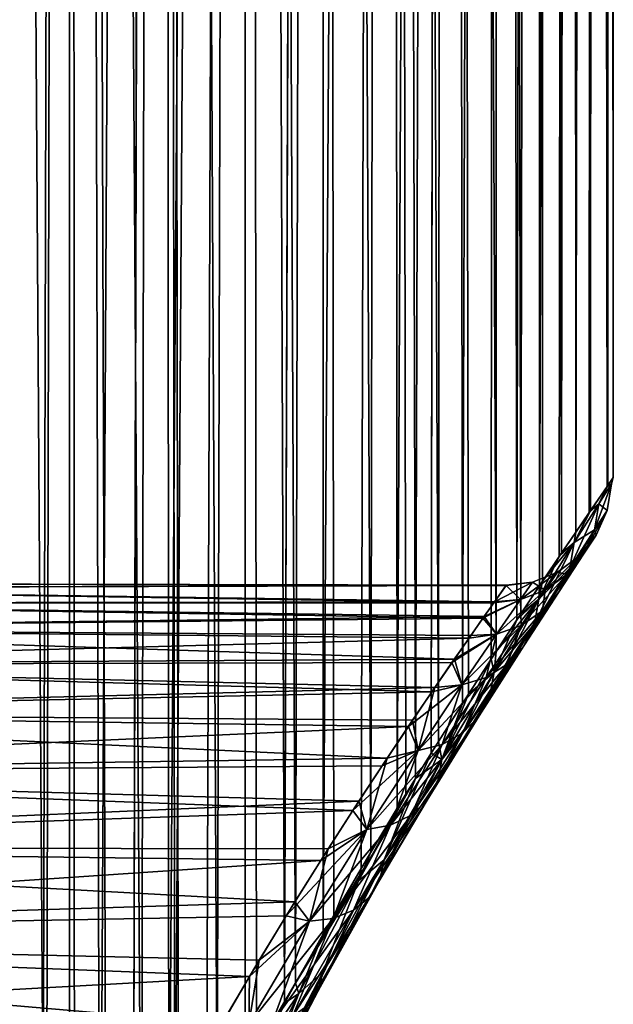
# Model space of a CAD drawing. Header units: millimetres. Extents: x -24 to 50, y -66 to 68.
# Tile 36 of 99: x 20.81 to 22.5, y -19.7 to -16.9. Entities that reach past the tile are written whole.
import ezdxf

# ---------------------------------------------------------------- set-up
doc = ezdxf.new("R2010")
doc.units = ezdxf.units.MM
doc.header["$LTSCALE"] = 65.185185
for name, color, linetype in [('50', 7, 'CONTINUOUS'), ('51', 7, 'CONTINUOUS'), ('61', 7, 'CONTINUOUS')]:
    doc.layers.add(name, color=color, linetype=linetype)

msp = doc.modelspace()

# ---------------------------------------------------------------- linework, layer by layer
at = {"layer": '50', "color": 253, "linetype": 'Continuous', "true_color": 0xaab4c3}
for points in [[(20.9586, 11, -4.5547), (20.7511, -21.703, -4.814), (20.678, -3, -4.9), (20.9586, 11, -4.5547)], [(20.7554, -21.6856, 4.8089), (20.8885, -21.2235, 4.6449), (20.678, 11, 4.9), (20.7554, -21.6856, 4.8089)], [(20.678, 11, 4.9), (20.8885, -21.2235, 4.6449), (20.9586, 11, 4.5547), (20.678, 11, 4.9)], [(20.8781, -21.2555, -4.6581), (20.7511, -21.703, -4.814), (20.9586, 11, -4.5547), (20.8781, -21.2555, -4.6581)], [(20.9556, -21.0282, -4.5586), (20.8781, -21.2555, -4.6581), (20.9586, 11, -4.5547), (20.9556, -21.0282, -4.5586)], [(20.8885, -21.2235, 4.6449), (20.97, -20.9884, 4.5397), (20.9586, 11, 4.5547), (20.8885, -21.2235, 4.6449)], [(21.0418, -20.7996, -4.4437), (20.9556, -21.0282, -4.5586), (20.9586, 11, -4.5547), (21.0418, -20.7996, -4.4437)], [(21.2132, 11, -4.2007), (21.0418, -20.7996, -4.4437), (20.9586, 11, -4.5547), (21.2132, 11, -4.2007)], [(21.0608, -20.752, 4.4178), (21.1598, -20.5165, 4.2787), (20.9586, 11, 4.5547), (21.0608, -20.752, 4.4178)], [(20.9586, 11, 4.5547), (21.1598, -20.5165, 4.2787), (21.2182, 11, 4.1933), (20.9586, 11, 4.5547)], [(20.97, -20.9884, 4.5397), (21.0608, -20.752, 4.4178), (20.9586, 11, 4.5547), (20.97, -20.9884, 4.5397)], [(21.1361, -20.571, -4.3126), (21.0418, -20.7996, -4.4437), (21.2132, 11, -4.2007), (21.1361, -20.571, -4.3126)], [(21.2374, -20.3438, -4.1647), (21.1361, -20.571, -4.3126), (21.2182, 11, -4.1933), (21.2374, -20.3438, -4.1647)], [(21.2182, 11, -4.1933), (21.1361, -20.571, -4.3126), (21.2132, 11, -4.2007), (21.2182, 11, -4.1933)], [(21.1598, -20.5165, 4.2787), (21.2551, -20.3057, 4.138), (21.2182, 11, 4.1933), (21.1598, -20.5165, 4.2787)], [(21.4559, 11, -3.8173), (21.2374, -20.3438, -4.1647), (21.2182, 11, -4.1933), (21.4559, 11, -3.8173)], [(21.2652, -20.2843, 4.1228), (21.375, -20.0583, 3.9509), (21.2182, 11, 4.1933), (21.2652, -20.2843, 4.1228)], [(21.2182, 11, 4.1933), (21.375, -20.0583, 3.9509), (21.4559, 11, 3.8173), (21.2182, 11, 4.1933)], [(21.2551, -20.3057, 4.138), (21.2652, -20.2843, 4.1228), (21.2182, 11, 4.1933), (21.2551, -20.3057, 4.138)], [(21.2551, -20.3059, -4.1381), (21.2374, -20.3438, -4.1647), (21.4559, 11, -3.8173), (21.2551, -20.3059, -4.1381)], [(21.3443, -20.1201, -4), (21.2551, -20.3059, -4.1381), (21.4559, 11, -3.8173), (21.3443, -20.1201, -4)], [(21.4547, -19.9022, -3.8193), (21.3443, -20.1201, -4), (21.4559, 11, -3.8173), (21.4547, -19.9022, -3.8193)], [(21.375, -20.0583, 3.9509), (21.4866, -19.8413, 3.7648), (21.4559, 11, 3.8173), (21.375, -20.0583, 3.9509)], [(21.5661, -19.6933, -3.6243), (21.4547, -19.9022, -3.8193), (21.4559, 11, -3.8173), (21.5661, -19.6933, -3.6243)], [(21.6672, 11, -3.4348), (21.5661, -19.6933, -3.6243), (21.4559, 11, -3.8173), (21.6672, 11, -3.4348)], [(21.4866, -19.8413, 3.7648), (21.5978, -19.6358, 3.5664), (21.4559, 11, 3.8173), (21.4866, -19.8413, 3.7648)], [(21.4559, 11, 3.8173), (21.5978, -19.6358, 3.5664), (21.6713, 11, 3.4269), (21.4559, 11, 3.8173)], [(21.6765, -19.4956, -3.4167), (21.5661, -19.6933, -3.6243), (21.6709, 11, -3.4277), (21.6765, -19.4956, -3.4167)], [(21.6709, 11, -3.4277), (21.5661, -19.6933, -3.6243), (21.6672, 11, -3.4348), (21.6709, 11, -3.4277)], [(21.5978, -19.6358, 3.5664), (21.7066, -19.4431, 3.3573), (21.6713, 11, 3.4269), (21.5978, -19.6358, 3.5664)], [(21.8624, 11, -3.0261), (21.6765, -19.4956, -3.4167), (21.6709, 11, -3.4277), (21.8624, 11, -3.0261)], [(21.7066, -19.4431, 3.3573), (21.8113, -19.2642, 3.1395), (21.6713, 11, 3.4269), (21.7066, -19.4431, 3.3573)], [(21.6713, 11, 3.4269), (21.8113, -19.2642, 3.1395), (21.8624, 11, 3.0261), (21.6713, 11, 3.4269)], [(21.7839, -19.3105, -3.1983), (21.6765, -19.4956, -3.4167), (21.8624, 11, -3.0261), (21.7839, -19.3105, -3.1983)], [(21.8864, -19.1394, -2.9711), (21.7839, -19.3105, -3.1983), (21.8624, 11, -3.0261), (21.8864, -19.1394, -2.9711)], [(21.8113, -19.2642, 3.1395), (21.9105, -19.0998, 2.9145), (21.8624, 11, 3.0261), (21.8113, -19.2642, 3.1395)], [(22.0273, 11, -2.6206), (21.8864, -19.1394, -2.9711), (21.8624, 11, -3.0261), (22.0273, 11, -2.6206)], [(21.9383, -19.0547, 2.8479), (22.0033, -18.9502, 2.6839), (21.8624, 11, 3.0261), (21.9383, -19.0547, 2.8479)], [(21.8624, 11, 3.0261), (22.0033, -18.9502, 2.6839), (22.0304, 11, 2.6122), (21.8624, 11, 3.0261)], [(21.9105, -19.0998, 2.9145), (21.9383, -19.0547, 2.8479), (21.8624, 11, 3.0261), (21.9105, -19.0998, 2.9145)], [(21.9384, -19.0545, -2.8476), (21.8864, -19.1394, -2.9711), (22.0273, 11, -2.6206), (21.9384, -19.0545, -2.8476)], [(21.9827, -18.9832, -2.7372), (21.9384, -19.0545, -2.8476), (22.0273, 11, -2.6206), (21.9827, -18.9832, -2.7372)], [(22.0717, -18.8421, -2.4983), (21.9827, -18.9832, -2.7372), (22.0298, 11, -2.6139), (22.0717, -18.8421, -2.4983)], [(22.0298, 11, -2.6139), (21.9827, -18.9832, -2.7372), (22.0273, 11, -2.6206), (22.0298, 11, -2.6139)], [(22.0033, -18.9502, 2.6839), (22.089, -18.8151, 2.4487), (22.0304, 11, 2.6122), (22.0033, -18.9502, 2.6839)], [(22.1724, 11, -2.1924), (22.0717, -18.8421, -2.4983), (22.0298, 11, -2.6139), (22.1724, 11, -2.1924)], [(22.089, -18.8151, 2.4487), (22.167, -18.6943, 2.2099), (22.0304, 11, 2.6122), (22.089, -18.8151, 2.4487)], [(22.0304, 11, 2.6122), (22.167, -18.6943, 2.2099), (22.1724, 11, 2.1924), (22.0304, 11, 2.6122)], [(22.1529, -18.716, -2.2553), (22.0717, -18.8421, -2.4983), (22.1724, 11, -2.1924), (22.1529, -18.716, -2.2553)], [(22.2258, -18.6046, -2.0093), (22.1529, -18.716, -2.2553), (22.1724, 11, -2.1924), (22.2258, -18.6046, -2.0093)], [(22.167, -18.6943, 2.2099), (22.2372, -18.5875, 1.968), (22.1724, 11, 2.1924), (22.167, -18.6943, 2.2099)], [(22.2883, 11, -1.7693), (22.2258, -18.6046, -2.0093), (22.1724, 11, -2.1924), (22.2883, 11, -1.7693)], [(22.1724, 11, 2.1924), (22.2372, -18.5875, 1.968), (22.2904, 11, 1.7607), (22.1724, 11, 2.1924)], [(22.2903, -18.5076, -1.7611), (22.2258, -18.6046, -2.0093), (22.2898, 11, -1.7633), (22.2903, -18.5076, -1.7611)], [(22.2898, 11, -1.7633), (22.2258, -18.6046, -2.0093), (22.2883, 11, -1.7693), (22.2898, 11, -1.7633)], [(22.2372, -18.5875, 1.968), (22.2992, -18.4944, 1.7241), (22.2904, 11, 1.7607), (22.2372, -18.5875, 1.968)], [(22.3815, 11, -1.3279), (22.2903, -18.5076, -1.7611), (22.2898, 11, -1.7633), (22.3815, 11, -1.3279)], [(22.3461, -18.4246, -1.5115), (22.2903, -18.5076, -1.7611), (22.3815, 11, -1.3279), (22.3461, -18.4246, -1.5115)], [(22.2992, -18.4944, 1.7241), (22.3528, -18.4147, 1.4786), (22.2904, 11, 1.7607), (22.2992, -18.4944, 1.7241)], [(22.2904, 11, 1.7607), (22.3528, -18.4147, 1.4786), (22.3815, 11, 1.3279), (22.2904, 11, 1.7607)], [(22.3932, -18.3552, -1.2613), (22.3461, -18.4246, -1.5115), (22.3815, 11, -1.3279), (22.3932, -18.3552, -1.2613)], [(22.3528, -18.4147, 1.4786), (22.435, -18.2941, 0.9852), (22.3815, 11, 1.3279), (22.3528, -18.4147, 1.4786)], [(22.4466, 11, -0.8932), (22.3932, -18.3552, -1.2613), (22.3815, 11, -1.3279), (22.4466, 11, -0.8932)], [(22.3815, 11, 1.3279), (22.435, -18.2941, 0.9852), (22.4477, 11, 0.8844), (22.3815, 11, 1.3279)], [(22.4316, -18.2991, -1.0109), (22.3932, -18.3552, -1.2613), (22.4466, 11, -0.8932), (22.4316, -18.2991, -1.0109)], [(22.4827, -18.225, -0.5098), (22.4316, -18.2991, -1.0109), (22.4473, 11, -0.8879), (22.4827, -18.225, -0.5098)], [(22.4473, 11, -0.8879), (22.4316, -18.2991, -1.0109), (22.4466, 11, -0.8932), (22.4473, 11, -0.8879)], [(22.435, -18.2941, 0.9852), (22.4841, -18.223, 0.4887), (22.4477, 11, 0.8844), (22.435, -18.2941, 0.9852)], [(22.4868, 11, -0.4447), (22.4827, -18.225, -0.5098), (22.4473, 11, -0.8879), (22.4868, 11, -0.4447)], [(22.4477, 11, 0.8844), (22.4841, -18.223, 0.4887), (22.4868, 11, 0.4447), (22.4477, 11, 0.8844)], [(22.5, -18.2, -0.0095), (22.4827, -18.225, -0.5098), (22.4868, 11, -0.4447), (22.5, -18.2, -0.0095)], [(22.4841, -18.223, 0.4887), (22.5, -18.2, -0.0095), (22.4868, 11, 0.4447), (22.4841, -18.223, 0.4887)], [(22.4868, 11, 0.4447), (22.5, -18.2, -0.0095), (22.5, 11, -0.0044), (22.4868, 11, 0.4447)], [(22.5, 11, -0.0044), (22.5, -18.2, -0.0095), (22.4868, 11, -0.4447), (22.5, 11, -0.0044)]]:
    msp.add_3dface(points, dxfattribs=at)
at = {"layer": '51', "color": 253, "linetype": 'Continuous', "true_color": 0xaab4c3}
for points in [[(19.4859, -18.5141, 0.3563), (22.1626, -18.5527, 0.6867), (19.4432, -18.5568, 0.7128), (19.4859, -18.5141, 0.3563)], [(19.4432, -18.5568, -0.7126), (22.1603, -18.556, -0.7076), (19.4859, -18.5141, -0.3562), (19.4432, -18.5568, -0.7126)], [(19.5, -18.5), (22.1961, -18.5056, 0.2236), (19.4859, -18.5141, 0.3563), (19.5, -18.5)], [(19.4859, -18.5141, -0.3562), (22.1954, -18.5065, -0.2412), (19.5, -18.5), (19.4859, -18.5141, -0.3562)], [(22.1961, -18.5056, 0.2236), (22.1626, -18.5527, 0.6867), (19.4859, -18.5141, 0.3563), (22.1961, -18.5056, 0.2236)], [(22.1603, -18.556, -0.7076), (22.1954, -18.5065, -0.2412), (19.4859, -18.5141, -0.3562), (22.1603, -18.556, -0.7076)], [(22.1954, -18.5065, -0.2412), (22.1961, -18.5056, 0.2236), (19.5, -18.5), (22.1954, -18.5065, -0.2412)], [(19.4432, -18.5568, 0.7128), (22.1332, -18.5945, 0.9174), (19.3711, -18.6289, 1.0692), (19.4432, -18.5568, 0.7128)], [(19.3712, -18.6288, -1.0691), (22.1297, -18.5995, -0.9409), (19.4432, -18.5568, -0.7126), (19.3712, -18.6288, -1.0691)], [(22.1626, -18.5527, 0.6867), (22.1332, -18.5945, 0.9174), (19.4432, -18.5568, 0.7128), (22.1626, -18.5527, 0.6867)], [(22.1297, -18.5995, -0.9409), (22.1603, -18.556, -0.7076), (19.4432, -18.5568, -0.7126), (22.1297, -18.5995, -0.9409)], [(22.1332, -18.5945, 0.9174), (22.0952, -18.6487, 1.1473), (19.3711, -18.6289, 1.0692), (22.1332, -18.5945, 0.9174)], [(22.0903, -18.6559, -1.174), (22.1297, -18.5995, -0.9409), (19.3712, -18.6288, -1.0691), (22.0903, -18.6559, -1.174)], [(19.268, -18.732, -1.4261), (22.0903, -18.6559, -1.174), (19.3712, -18.6288, -1.0691), (19.268, -18.732, -1.4261)], [(19.3711, -18.6289, 1.0692), (22.0487, -18.7157, 1.3765), (19.268, -18.732, 1.4262), (19.3711, -18.6289, 1.0692)], [(22.0952, -18.6487, 1.1473), (22.0487, -18.7157, 1.3765), (19.3711, -18.6289, 1.0692), (22.0952, -18.6487, 1.1473)], [(22.0419, -18.7256, -1.4069), (22.0903, -18.6559, -1.174), (19.268, -18.732, -1.4261), (22.0419, -18.7256, -1.4069)], [(19.268, -18.732, 1.4262), (21.9936, -18.7959, 1.6048), (19.1319, -18.8681, 1.7825), (19.268, -18.732, 1.4262)], [(19.1319, -18.868, -1.7824), (21.9845, -18.8091, -1.639), (19.268, -18.732, -1.4261), (19.1319, -18.868, -1.7824)], [(22.0487, -18.7157, 1.3765), (21.9936, -18.7959, 1.6048), (19.268, -18.732, 1.4262), (22.0487, -18.7157, 1.3765)], [(21.9845, -18.8091, -1.639), (22.0419, -18.7256, -1.4069), (19.268, -18.732, -1.4261), (21.9845, -18.8091, -1.639)], [(21.9936, -18.7959, 1.6048), (21.9299, -18.8896, 1.8315), (19.1319, -18.8681, 1.7825), (21.9936, -18.7959, 1.6048)], [(21.9183, -18.9068, -1.8697), (21.9845, -18.8091, -1.639), (19.1319, -18.868, -1.7824), (21.9183, -18.9068, -1.8697)], [(18.96, -19.04, -2.1373), (21.9183, -18.9068, -1.8697), (19.1319, -18.868, -1.7824), (18.96, -19.04, -2.1373)], [(19.1319, -18.8681, 1.7825), (21.8579, -18.9971, 2.0559), (18.96, -19.04, 2.1374), (19.1319, -18.8681, 1.7825)], [(21.9299, -18.8896, 1.8315), (21.8579, -18.9971, 2.0559), (19.1319, -18.8681, 1.7825), (21.9299, -18.8896, 1.8315)], [(21.8434, -19.019, -2.0979), (21.9183, -18.9068, -1.8697), (18.96, -19.04, -2.1373), (21.8434, -19.019, -2.0979)], [(21.8579, -18.9971, 2.0559), (21.7778, -19.1188, 2.2773), (18.96, -19.04, 2.1374), (21.8579, -18.9971, 2.0559)], [(18.96, -19.04, 2.1374), (21.7778, -19.1188, 2.2773), (18.7498, -19.2502, 2.4877), (18.96, -19.04, 2.1374)], [(18.7499, -19.2501, -2.4877), (21.7601, -19.146, -2.3231), (18.96, -19.04, -2.1373), (18.7499, -19.2501, -2.4877)], [(21.7601, -19.146, -2.3231), (21.8434, -19.019, -2.0979), (18.96, -19.04, -2.1373), (21.7601, -19.146, -2.3231)], [(21.7778, -19.1188, 2.2773), (21.6902, -19.2549, 2.4948), (18.7498, -19.2502, 2.4877), (21.7778, -19.1188, 2.2773)], [(21.6691, -19.2881, -2.544), (21.7601, -19.146, -2.3231), (18.7499, -19.2501, -2.4877), (21.6691, -19.2881, -2.544)], [(18.7498, -19.2502, 2.4877), (21.5954, -19.4056, 2.7075), (18.4982, -19.5018, 2.8306), (18.7498, -19.2502, 2.4877)], [(18.4983, -19.5017, -2.8306), (21.6691, -19.2881, -2.544), (18.7499, -19.2501, -2.4877), (18.4983, -19.5017, -2.8306)], [(21.6902, -19.2549, 2.4948), (21.5954, -19.4056, 2.7075), (18.7498, -19.2502, 2.4877), (21.6902, -19.2549, 2.4948)], [(21.5709, -19.4453, -2.7594), (21.6691, -19.2881, -2.544), (18.4983, -19.5017, -2.8306), (21.5709, -19.4453, -2.7594)], [(21.5954, -19.4056, 2.7075), (21.4944, -19.5711, 2.9142), (18.4982, -19.5018, 2.8306), (21.5954, -19.4056, 2.7075)], [(21.4668, -19.6172, -2.9677), (21.5709, -19.4453, -2.7594), (18.4983, -19.5017, -2.8306), (21.4668, -19.6172, -2.9677)], [(18.203, -19.797, -3.1608), (21.4668, -19.6172, -2.9677), (18.4983, -19.5017, -2.8306), (18.203, -19.797, -3.1608)], [(18.4982, -19.5018, 2.8306), (21.3882, -19.7511, 3.1136), (18.203, -19.797, 3.1608), (18.4982, -19.5018, 2.8306)], [(21.4944, -19.5711, 2.9142), (21.3882, -19.7511, 3.1136), (18.4982, -19.5018, 2.8306), (21.4944, -19.5711, 2.9142)], [(21.3585, -19.8028, -3.1667), (21.4668, -19.6172, -2.9677), (18.203, -19.797, -3.1608), (21.3585, -19.8028, -3.1667)]]:
    msp.add_3dface(points, dxfattribs=at)
at = {"layer": '61', "color": 253, "linetype": 'Continuous', "true_color": 0xaab4c3}
for points in [[(22.4827, -18.225, -0.5098), (22.5, -18.2, -0.0095), (22.4953, -18.2183, -0.2602), (22.4827, -18.225, -0.5098)], [(22.5, -18.2, -0.0095), (22.4841, -18.223, 0.4887), (22.4953, -18.2183, 0.2602), (22.5, -18.2, -0.0095)], [(22.4953, -18.2183, -0.2602), (22.5, -18.2, -0.0095), (22.4953, -18.2183, 0.2602), (22.4953, -18.2183, -0.2602)], [(22.4316, -18.2991, -1.0109), (22.4827, -18.225, -0.5098), (22.4593, -18.2744, -0.7758), (22.4316, -18.2991, -1.0109)], [(22.4841, -18.223, 0.4887), (22.435, -18.2941, 0.9852), (22.4593, -18.2744, 0.7758), (22.4841, -18.223, 0.4887)], [(22.4593, -18.2744, -0.7758), (22.4953, -18.2183, -0.2602), (22.4468, -18.3488, -0.7628), (22.4593, -18.2744, -0.7758)], [(22.4468, -18.3488, -0.7628), (22.4953, -18.2183, -0.2602), (22.4826, -18.2937, -0.2558), (22.4468, -18.3488, -0.7628)], [(22.4593, -18.2744, -0.7758), (22.4827, -18.225, -0.5098), (22.4953, -18.2183, -0.2602), (22.4593, -18.2744, -0.7758)], [(22.4953, -18.2183, 0.2602), (22.4841, -18.223, 0.4887), (22.4593, -18.2744, 0.7758), (22.4953, -18.2183, 0.2602)], [(22.4953, -18.2183, 0.2602), (22.4593, -18.2744, 0.7758), (22.4826, -18.2937, 0.2558), (22.4953, -18.2183, 0.2602)], [(22.4953, -18.2183, -0.2602), (22.4953, -18.2183, 0.2602), (22.4826, -18.2937, -0.2558), (22.4953, -18.2183, -0.2602)], [(22.4826, -18.2937, -0.2558), (22.4953, -18.2183, 0.2602), (22.4826, -18.2937, 0.2558), (22.4826, -18.2937, -0.2558)], [(22.3893, -18.3847, -1.2779), (22.4593, -18.2744, -0.7758), (22.3769, -18.4571, -1.2565), (22.3893, -18.3847, -1.2779)], [(22.3769, -18.4571, -1.2565), (22.4593, -18.2744, -0.7758), (22.4468, -18.3488, -0.7628), (22.3769, -18.4571, -1.2565)], [(22.3893, -18.3847, -1.2779), (22.4316, -18.2991, -1.0109), (22.4593, -18.2744, -0.7758), (22.3893, -18.3847, -1.2779)], [(22.4593, -18.2744, 0.7758), (22.435, -18.2941, 0.9852), (22.3893, -18.3847, 1.2779), (22.4593, -18.2744, 0.7758)], [(22.4593, -18.2744, 0.7758), (22.3893, -18.3847, 1.2779), (22.4468, -18.3488, 0.7628), (22.4593, -18.2744, 0.7758)], [(22.4826, -18.2937, 0.2558), (22.4593, -18.2744, 0.7758), (22.4468, -18.3488, 0.7628), (22.4826, -18.2937, 0.2558)], [(22.435, -18.2941, 0.9852), (22.3528, -18.4147, 1.4786), (22.3893, -18.3847, 1.2779), (22.435, -18.2941, 0.9852)], [(22.3932, -18.3552, -1.2613), (22.4316, -18.2991, -1.0109), (22.3893, -18.3847, -1.2779), (22.3932, -18.3552, -1.2613)], [(22.4468, -18.3488, -0.7628), (22.4826, -18.2937, -0.2558), (22.4156, -18.4173, -0.7487), (22.4468, -18.3488, -0.7628)], [(22.4156, -18.4173, -0.7487), (22.4826, -18.2937, -0.2558), (22.4513, -18.3634, -0.2511), (22.4156, -18.4173, -0.7487)], [(22.4826, -18.2937, 0.2558), (22.4468, -18.3488, 0.7628), (22.4513, -18.3634, 0.2511), (22.4826, -18.2937, 0.2558)], [(22.4826, -18.2937, -0.2558), (22.4826, -18.2937, 0.2558), (22.4513, -18.3634, -0.2511), (22.4826, -18.2937, -0.2558)], [(22.4513, -18.3634, -0.2511), (22.4826, -18.2937, 0.2558), (22.4513, -18.3634, 0.2511), (22.4513, -18.3634, -0.2511)], [(22.3769, -18.4571, -1.2565), (22.4468, -18.3488, -0.7628), (22.346, -18.5233, -1.2335), (22.3769, -18.4571, -1.2565)], [(22.346, -18.5233, -1.2335), (22.4468, -18.3488, -0.7628), (22.4156, -18.4173, -0.7487), (22.346, -18.5233, -1.2335)], [(22.3461, -18.4246, -1.5115), (22.3932, -18.3552, -1.2613), (22.3893, -18.3847, -1.2779), (22.3461, -18.4246, -1.5115)], [(22.4156, -18.4173, -0.7487), (22.4513, -18.3634, -0.2511), (22.3679, -18.4755, -0.7346), (22.4156, -18.4173, -0.7487)], [(22.3679, -18.4755, -0.7346), (22.4513, -18.3634, -0.2511), (22.4034, -18.4229, -0.2463), (22.3679, -18.4755, -0.7346)], [(22.4468, -18.3488, 0.7628), (22.3893, -18.3847, 1.2779), (22.3769, -18.4571, 1.2565), (22.4468, -18.3488, 0.7628)], [(22.4468, -18.3488, 0.7628), (22.3769, -18.4571, 1.2565), (22.4156, -18.4173, 0.7487), (22.4468, -18.3488, 0.7628)], [(22.4513, -18.3634, -0.2511), (22.4513, -18.3634, 0.2511), (22.4034, -18.4229, -0.2463), (22.4513, -18.3634, -0.2511)], [(22.4513, -18.3634, 0.2511), (22.4156, -18.4173, 0.7487), (22.4034, -18.4229, 0.2463), (22.4513, -18.3634, 0.2511)], [(22.4034, -18.4229, -0.2463), (22.4513, -18.3634, 0.2511), (22.4034, -18.4229, 0.2463), (22.4034, -18.4229, -0.2463)], [(22.4513, -18.3634, 0.2511), (22.4468, -18.3488, 0.7628), (22.4156, -18.4173, 0.7487), (22.4513, -18.3634, 0.2511)], [(22.2886, -18.5455, -1.7588), (22.3893, -18.3847, -1.2779), (22.2763, -18.6151, -1.7295), (22.2886, -18.5455, -1.7588)], [(22.2763, -18.6151, -1.7295), (22.3893, -18.3847, -1.2779), (22.3769, -18.4571, -1.2565), (22.2763, -18.6151, -1.7295)], [(22.2886, -18.5455, -1.7588), (22.3461, -18.4246, -1.5115), (22.3893, -18.3847, -1.2779), (22.2886, -18.5455, -1.7588)], [(22.3893, -18.3847, 1.2779), (22.2992, -18.4944, 1.7241), (22.2886, -18.5455, 1.7588), (22.3893, -18.3847, 1.2779)], [(22.3893, -18.3847, 1.2779), (22.2886, -18.5455, 1.7588), (22.3769, -18.4571, 1.2565), (22.3893, -18.3847, 1.2779)], [(22.3528, -18.4147, 1.4786), (22.2992, -18.4944, 1.7241), (22.3893, -18.3847, 1.2779), (22.3528, -18.4147, 1.4786)], [(22.2903, -18.5076, -1.7611), (22.3461, -18.4246, -1.5115), (22.2886, -18.5455, -1.7588), (22.2903, -18.5076, -1.7611)], [(22.346, -18.5233, -1.2335), (22.4156, -18.4173, -0.7487), (22.2987, -18.5789, -1.2105), (22.346, -18.5233, -1.2335)], [(22.2987, -18.5789, -1.2105), (22.4156, -18.4173, -0.7487), (22.3679, -18.4755, -0.7346), (22.2987, -18.5789, -1.2105)], [(22.3679, -18.4755, -0.7346), (22.4034, -18.4229, -0.2463), (22.3067, -18.5195, -0.7213), (22.3679, -18.4755, -0.7346)], [(22.3067, -18.5195, -0.7213), (22.4034, -18.4229, -0.2463), (22.3419, -18.4683, -0.2418), (22.3067, -18.5195, -0.7213)], [(22.4034, -18.4229, -0.2463), (22.4034, -18.4229, 0.2463), (22.3419, -18.4683, -0.2418), (22.4034, -18.4229, -0.2463)], [(22.4034, -18.4229, 0.2463), (22.3679, -18.4755, 0.7346), (22.3419, -18.4683, 0.2418), (22.4034, -18.4229, 0.2463)], [(22.3419, -18.4683, -0.2418), (22.4034, -18.4229, 0.2463), (22.3419, -18.4683, 0.2418), (22.3419, -18.4683, -0.2418)], [(22.4156, -18.4173, 0.7487), (22.3769, -18.4571, 1.2565), (22.346, -18.5233, 1.2335), (22.4156, -18.4173, 0.7487)], [(22.4156, -18.4173, 0.7487), (22.346, -18.5233, 1.2335), (22.3679, -18.4755, 0.7346), (22.4156, -18.4173, 0.7487)], [(22.4034, -18.4229, 0.2463), (22.4156, -18.4173, 0.7487), (22.3679, -18.4755, 0.7346), (22.4034, -18.4229, 0.2463)], [(22.2763, -18.6151, -1.7295), (22.3769, -18.4571, -1.2565), (22.2457, -18.678, -1.6982), (22.2763, -18.6151, -1.7295)], [(22.2457, -18.678, -1.6982), (22.3769, -18.4571, -1.2565), (22.346, -18.5233, -1.2335), (22.2457, -18.678, -1.6982)], [(22.3769, -18.4571, 1.2565), (22.2886, -18.5455, 1.7588), (22.2763, -18.6151, 1.7295), (22.3769, -18.4571, 1.2565)], [(22.3769, -18.4571, 1.2565), (22.2763, -18.6151, 1.7295), (22.346, -18.5233, 1.2335), (22.3769, -18.4571, 1.2565)], [(22.3067, -18.5195, -0.7213), (22.3419, -18.4683, -0.2418), (22.2361, -18.5466, -0.7096), (22.3067, -18.5195, -0.7213)], [(22.2361, -18.5466, -0.7096), (22.3419, -18.4683, -0.2418), (22.2709, -18.4967, -0.2378), (22.2361, -18.5466, -0.7096)], [(22.2987, -18.5789, -1.2105), (22.3679, -18.4755, -0.7346), (22.238, -18.6203, -1.189), (22.2987, -18.5789, -1.2105)], [(22.238, -18.6203, -1.189), (22.3679, -18.4755, -0.7346), (22.3067, -18.5195, -0.7213), (22.238, -18.6203, -1.189)], [(22.3419, -18.4683, -0.2418), (22.3419, -18.4683, 0.2418), (22.2709, -18.4967, -0.2378), (22.3419, -18.4683, -0.2418)], [(22.3419, -18.4683, 0.2418), (22.3067, -18.5195, 0.7213), (22.2709, -18.4967, 0.2378), (22.3419, -18.4683, 0.2418)], [(22.2709, -18.4967, -0.2378), (22.3419, -18.4683, 0.2418), (22.2709, -18.4967, 0.2378), (22.2709, -18.4967, -0.2378)], [(22.3679, -18.4755, 0.7346), (22.346, -18.5233, 1.2335), (22.2987, -18.5789, 1.2105), (22.3679, -18.4755, 0.7346)], [(22.3679, -18.4755, 0.7346), (22.2987, -18.5789, 1.2105), (22.3067, -18.5195, 0.7213), (22.3679, -18.4755, 0.7346)], [(22.3419, -18.4683, 0.2418), (22.3679, -18.4755, 0.7346), (22.3067, -18.5195, 0.7213), (22.3419, -18.4683, 0.2418)], [(22.1954, -18.5065, -0.2412), (22.1603, -18.556, -0.7076), (22.2361, -18.5466, -0.7096), (22.1954, -18.5065, -0.2412)], [(22.1626, -18.5527, 0.6867), (22.1961, -18.5056, 0.2236), (22.2709, -18.4967, 0.2378), (22.1626, -18.5527, 0.6867)], [(22.1626, -18.5527, 0.6867), (22.2709, -18.4967, 0.2378), (22.2361, -18.5466, 0.7096), (22.1626, -18.5527, 0.6867)], [(22.1961, -18.5056, 0.2236), (22.1954, -18.5065, -0.2412), (22.2709, -18.4967, -0.2378), (22.1961, -18.5056, 0.2236)], [(22.1954, -18.5065, -0.2412), (22.2361, -18.5466, -0.7096), (22.2709, -18.4967, -0.2378), (22.1954, -18.5065, -0.2412)], [(22.1961, -18.5056, 0.2236), (22.2709, -18.4967, -0.2378), (22.2709, -18.4967, 0.2378), (22.1961, -18.5056, 0.2236)], [(22.2258, -18.6046, -2.0093), (22.2903, -18.5076, -1.7611), (22.2886, -18.5455, -1.7588), (22.2258, -18.6046, -2.0093)], [(22.2709, -18.4967, 0.2378), (22.3067, -18.5195, 0.7213), (22.2361, -18.5466, 0.7096), (22.2709, -18.4967, 0.2378)], [(22.2992, -18.4944, 1.7241), (22.2372, -18.5875, 1.968), (22.2886, -18.5455, 1.7588), (22.2992, -18.4944, 1.7241)], [(22.238, -18.6203, -1.189), (22.3067, -18.5195, -0.7213), (22.168, -18.6449, -1.1703), (22.238, -18.6203, -1.189)], [(22.168, -18.6449, -1.1703), (22.3067, -18.5195, -0.7213), (22.2361, -18.5466, -0.7096), (22.168, -18.6449, -1.1703)], [(22.2457, -18.678, -1.6982), (22.346, -18.5233, -1.2335), (22.199, -18.73, -1.6672), (22.2457, -18.678, -1.6982)], [(22.199, -18.73, -1.6672), (22.346, -18.5233, -1.2335), (22.2987, -18.5789, -1.2105), (22.199, -18.73, -1.6672)], [(22.3067, -18.5195, 0.7213), (22.238, -18.6203, 1.189), (22.2361, -18.5466, 0.7096), (22.3067, -18.5195, 0.7213)], [(22.3067, -18.5195, 0.7213), (22.2987, -18.5789, 1.2105), (22.238, -18.6203, 1.189), (22.3067, -18.5195, 0.7213)], [(22.346, -18.5233, 1.2335), (22.2763, -18.6151, 1.7295), (22.2458, -18.678, 1.6982), (22.346, -18.5233, 1.2335)], [(22.346, -18.5233, 1.2335), (22.2458, -18.678, 1.6982), (22.2987, -18.5789, 1.2105), (22.346, -18.5233, 1.2335)], [(22.1603, -18.556, -0.7076), (22.1297, -18.5995, -0.9409), (22.2361, -18.5466, -0.7096), (22.1603, -18.556, -0.7076)], [(22.1297, -18.5995, -0.9409), (22.168, -18.6449, -1.1703), (22.2361, -18.5466, -0.7096), (22.1297, -18.5995, -0.9409)], [(22.1332, -18.5945, 0.9174), (22.1626, -18.5527, 0.6867), (22.2361, -18.5466, 0.7096), (22.1332, -18.5945, 0.9174)], [(22.1332, -18.5945, 0.9174), (22.2361, -18.5466, 0.7096), (22.168, -18.6449, 1.1703), (22.1332, -18.5945, 0.9174)], [(22.1616, -18.7524, -2.2128), (22.2886, -18.5455, -1.7588), (22.1494, -18.8185, -2.176), (22.1616, -18.7524, -2.2128)], [(22.1494, -18.8185, -2.176), (22.2886, -18.5455, -1.7588), (22.2763, -18.6151, -1.7295), (22.1494, -18.8185, -2.176)], [(22.1616, -18.7524, -2.2128), (22.2258, -18.6046, -2.0093), (22.2886, -18.5455, -1.7588), (22.1616, -18.7524, -2.2128)], [(22.2886, -18.5455, 1.7588), (22.167, -18.6943, 2.2099), (22.1616, -18.7524, 2.2128), (22.2886, -18.5455, 1.7588)], [(22.2886, -18.5455, 1.7588), (22.1616, -18.7524, 2.2128), (22.2763, -18.6151, 1.7295), (22.2886, -18.5455, 1.7588)], [(22.2372, -18.5875, 1.968), (22.167, -18.6943, 2.2099), (22.2886, -18.5455, 1.7588), (22.2372, -18.5875, 1.968)], [(22.2361, -18.5466, 0.7096), (22.238, -18.6203, 1.189), (22.168, -18.6449, 1.1703), (22.2361, -18.5466, 0.7096)], [(22.0952, -18.6487, 1.1473), (22.1332, -18.5945, 0.9174), (22.168, -18.6449, 1.1703), (22.0952, -18.6487, 1.1473)], [(22.199, -18.73, -1.6672), (22.2987, -18.5789, -1.2105), (22.139, -18.7678, -1.6383), (22.199, -18.73, -1.6672)], [(22.139, -18.7678, -1.6383), (22.2987, -18.5789, -1.2105), (22.238, -18.6203, -1.189), (22.139, -18.7678, -1.6383)], [(22.2987, -18.5789, 1.2105), (22.2458, -18.678, 1.6982), (22.199, -18.73, 1.6671), (22.2987, -18.5789, 1.2105)], [(22.2987, -18.5789, 1.2105), (22.199, -18.73, 1.6671), (22.238, -18.6203, 1.189), (22.2987, -18.5789, 1.2105)], [(22.139, -18.7678, -1.6383), (22.238, -18.6203, -1.189), (22.0697, -18.7889, -1.6134), (22.139, -18.7678, -1.6383)], [(22.0697, -18.7889, -1.6134), (22.238, -18.6203, -1.189), (22.168, -18.6449, -1.1703), (22.0697, -18.7889, -1.6134)], [(22.1297, -18.5995, -0.9409), (22.0903, -18.6559, -1.174), (22.168, -18.6449, -1.1703), (22.1297, -18.5995, -0.9409)], [(22.1494, -18.8185, -2.176), (22.2763, -18.6151, -1.7295), (22.1193, -18.8772, -2.1373), (22.1494, -18.8185, -2.176)], [(22.1193, -18.8772, -2.1373), (22.2763, -18.6151, -1.7295), (22.2457, -18.678, -1.6982), (22.1193, -18.8772, -2.1373)], [(22.238, -18.6203, 1.189), (22.199, -18.73, 1.6671), (22.139, -18.7678, 1.6382), (22.238, -18.6203, 1.189)], [(22.238, -18.6203, 1.189), (22.139, -18.7678, 1.6382), (22.168, -18.6449, 1.1703), (22.238, -18.6203, 1.189)], [(22.2763, -18.6151, 1.7295), (22.1616, -18.7524, 2.2128), (22.1494, -18.8185, 2.176), (22.2763, -18.6151, 1.7295)], [(22.2763, -18.6151, 1.7295), (22.1494, -18.8185, 2.176), (22.2458, -18.678, 1.6982), (22.2763, -18.6151, 1.7295)], [(22.1529, -18.716, -2.2553), (22.2258, -18.6046, -2.0093), (22.1616, -18.7524, -2.2128), (22.1529, -18.716, -2.2553)], [(22.0903, -18.6559, -1.174), (22.0419, -18.7256, -1.4069), (22.168, -18.6449, -1.1703), (22.0903, -18.6559, -1.174)], [(22.0419, -18.7256, -1.4069), (22.0697, -18.7889, -1.6134), (22.168, -18.6449, -1.1703), (22.0419, -18.7256, -1.4069)], [(22.0487, -18.7157, 1.3765), (22.0952, -18.6487, 1.1473), (22.168, -18.6449, 1.1703), (22.0487, -18.7157, 1.3765)], [(22.0487, -18.7157, 1.3765), (22.168, -18.6449, 1.1703), (22.0697, -18.7889, 1.6134), (22.0487, -18.7157, 1.3765)], [(22.168, -18.6449, 1.1703), (22.139, -18.7678, 1.6382), (22.0697, -18.7889, 1.6134), (22.168, -18.6449, 1.1703)], [(22.1193, -18.8772, -2.1373), (22.2457, -18.678, -1.6982), (22.0731, -18.9248, -2.099), (22.1193, -18.8772, -2.1373)], [(22.0731, -18.9248, -2.099), (22.2457, -18.678, -1.6982), (22.199, -18.73, -1.6672), (22.0731, -18.9248, -2.099)], [(22.2458, -18.678, 1.6982), (22.1494, -18.8185, 2.176), (22.1193, -18.8772, 2.1372), (22.2458, -18.678, 1.6982)], [(22.2458, -18.678, 1.6982), (22.1193, -18.8772, 2.1372), (22.199, -18.73, 1.6671), (22.2458, -18.678, 1.6982)], [(22.167, -18.6943, 2.2099), (22.089, -18.8151, 2.4487), (22.1616, -18.7524, 2.2128), (22.167, -18.6943, 2.2099)], [(22.0419, -18.7256, -1.4069), (21.9845, -18.8091, -1.639), (22.0697, -18.7889, -1.6134), (22.0419, -18.7256, -1.4069)], [(21.9936, -18.7959, 1.6048), (22.0487, -18.7157, 1.3765), (22.0697, -18.7889, 1.6134), (21.9936, -18.7959, 1.6048)], [(22.0717, -18.8421, -2.4983), (22.1529, -18.716, -2.2553), (22.0133, -19.0008, -2.6357), (22.0717, -18.8421, -2.4983)], [(22.0133, -19.0008, -2.6357), (22.1529, -18.716, -2.2553), (22.1616, -18.7524, -2.2128), (22.0133, -19.0008, -2.6357)], [(22.0731, -18.9248, -2.099), (22.199, -18.73, -1.6672), (22.0138, -18.9581, -2.0639), (22.0731, -18.9248, -2.099)], [(22.0138, -18.9581, -2.0639), (22.199, -18.73, -1.6672), (22.139, -18.7678, -1.6383), (22.0138, -18.9581, -2.0639)], [(22.199, -18.73, 1.6671), (22.1193, -18.8772, 2.1372), (22.0731, -18.9248, 2.099), (22.199, -18.73, 1.6671)], [(22.199, -18.73, 1.6671), (22.0731, -18.9248, 2.099), (22.139, -18.7678, 1.6382), (22.199, -18.73, 1.6671)], [(22.0133, -19.0008, -2.6357), (22.1616, -18.7524, -2.2128), (22.0013, -19.0626, -2.5921), (22.0133, -19.0008, -2.6357)], [(22.0013, -19.0626, -2.5921), (22.1616, -18.7524, -2.2128), (22.1494, -18.8185, -2.176), (22.0013, -19.0626, -2.5921)], [(22.1616, -18.7524, 2.2128), (22.089, -18.8151, 2.4487), (22.0134, -19.0008, 2.6356), (22.1616, -18.7524, 2.2128)], [(22.1616, -18.7524, 2.2128), (22.0134, -19.0008, 2.6356), (22.1494, -18.8185, 2.176), (22.1616, -18.7524, 2.2128)], [(21.9845, -18.8091, -1.639), (21.9183, -18.9068, -1.8697), (22.0697, -18.7889, -1.6134), (21.9845, -18.8091, -1.639)], [(21.9183, -18.9068, -1.8697), (21.9454, -18.9751, -2.034), (22.0697, -18.7889, -1.6134), (21.9183, -18.9068, -1.8697)], [(22.0138, -18.9581, -2.0639), (22.139, -18.7678, -1.6383), (21.9454, -18.9751, -2.034), (22.0138, -18.9581, -2.0639)], [(21.9454, -18.9751, -2.034), (22.139, -18.7678, -1.6383), (22.0697, -18.7889, -1.6134), (21.9454, -18.9751, -2.034)], [(21.9936, -18.7959, 1.6048), (22.0697, -18.7889, 1.6134), (21.9454, -18.9751, 2.034), (21.9936, -18.7959, 1.6048)], [(22.0697, -18.7889, 1.6134), (22.0138, -18.9581, 2.0639), (21.9454, -18.9751, 2.034), (22.0697, -18.7889, 1.6134)], [(22.139, -18.7678, 1.6382), (22.0731, -18.9248, 2.099), (22.0138, -18.9581, 2.0639), (22.139, -18.7678, 1.6382)], [(22.139, -18.7678, 1.6382), (22.0138, -18.9581, 2.0639), (22.0697, -18.7889, 1.6134), (22.139, -18.7678, 1.6382)], [(21.9299, -18.8896, 1.8315), (21.9936, -18.7959, 1.6048), (21.9454, -18.9751, 2.034), (21.9299, -18.8896, 1.8315)], [(22.0013, -19.0626, -2.5921), (22.1494, -18.8185, -2.176), (21.9715, -19.1165, -2.5466), (22.0013, -19.0626, -2.5921)], [(21.9715, -19.1165, -2.5466), (22.1494, -18.8185, -2.176), (22.1193, -18.8772, -2.1373), (21.9715, -19.1165, -2.5466)], [(22.1494, -18.8185, 2.176), (22.0134, -19.0008, 2.6356), (22.0013, -19.0626, 2.592), (22.1494, -18.8185, 2.176)], [(22.1494, -18.8185, 2.176), (22.0013, -19.0626, 2.592), (22.1193, -18.8772, 2.1372), (22.1494, -18.8185, 2.176)], [(22.089, -18.8151, 2.4487), (22.0033, -18.9502, 2.6839), (22.0134, -19.0008, 2.6356), (22.089, -18.8151, 2.4487)], [(21.9827, -18.9832, -2.7372), (22.0717, -18.8421, -2.4983), (22.0133, -19.0008, -2.6357), (21.9827, -18.9832, -2.7372)], [(21.9715, -19.1165, -2.5466), (22.1193, -18.8772, -2.1373), (21.9259, -19.1591, -2.5023), (21.9715, -19.1165, -2.5466)], [(21.9259, -19.1591, -2.5023), (22.1193, -18.8772, -2.1373), (22.0731, -18.9248, -2.099), (21.9259, -19.1591, -2.5023)], [(22.1193, -18.8772, 2.1372), (22.0013, -19.0626, 2.592), (21.9715, -19.1165, 2.5466), (22.1193, -18.8772, 2.1372)], [(22.1193, -18.8772, 2.1372), (21.9715, -19.1165, 2.5466), (22.0731, -18.9248, 2.099), (22.1193, -18.8772, 2.1372)], [(21.8579, -18.9971, 2.0559), (21.9299, -18.8896, 1.8315), (21.9454, -18.9751, 2.034), (21.8579, -18.9971, 2.0559)], [(21.9183, -18.9068, -1.8697), (21.8434, -19.019, -2.0979), (21.9454, -18.9751, -2.034), (21.9183, -18.9068, -1.8697)], [(21.9259, -19.1591, -2.5023), (22.0731, -18.9248, -2.099), (21.8673, -19.1875, -2.462), (21.9259, -19.1591, -2.5023)], [(21.8673, -19.1875, -2.462), (22.0731, -18.9248, -2.099), (22.0138, -18.9581, -2.0639), (21.8673, -19.1875, -2.462)], [(22.0731, -18.9248, 2.099), (21.9715, -19.1165, 2.5466), (21.9259, -19.1591, 2.5023), (22.0731, -18.9248, 2.099)], [(22.0731, -18.9248, 2.099), (21.9259, -19.1591, 2.5023), (22.0138, -18.9581, 2.0639), (22.0731, -18.9248, 2.099)], [(21.8673, -19.1875, -2.462), (22.0138, -18.9581, -2.0639), (21.7997, -19.2, -2.4284), (21.8673, -19.1875, -2.462)], [(21.7997, -19.2, -2.4284), (22.0138, -18.9581, -2.0639), (21.9454, -18.9751, -2.034), (21.7997, -19.2, -2.4284)], [(22.0138, -18.9581, 2.0639), (21.9259, -19.1591, 2.5023), (21.8673, -19.1875, 2.462), (22.0138, -18.9581, 2.0639)], [(22.0138, -18.9581, 2.0639), (21.8673, -19.1875, 2.462), (21.9454, -18.9751, 2.034), (22.0138, -18.9581, 2.0639)], [(22.0033, -18.9502, 2.6839), (21.9383, -19.0547, 2.8479), (22.0134, -19.0008, 2.6356), (22.0033, -18.9502, 2.6839)], [(21.8434, -19.019, -2.0979), (21.7601, -19.146, -2.3231), (21.9454, -18.9751, -2.034), (21.8434, -19.019, -2.0979)], [(21.7601, -19.146, -2.3231), (21.7997, -19.2, -2.4284), (21.9454, -18.9751, -2.034), (21.7601, -19.146, -2.3231)], [(21.8579, -18.9971, 2.0559), (21.9454, -18.9751, 2.034), (21.7997, -19.2, 2.4284), (21.8579, -18.9971, 2.0559)], [(21.9454, -18.9751, 2.034), (21.8673, -19.1875, 2.462), (21.7997, -19.2, 2.4284), (21.9454, -18.9751, 2.034)], [(21.9384, -19.0545, -2.8476), (21.9827, -18.9832, -2.7372), (21.8493, -19.2861, -3.0247), (21.9384, -19.0545, -2.8476)], [(21.8493, -19.2861, -3.0247), (21.9827, -18.9832, -2.7372), (22.0133, -19.0008, -2.6357), (21.8493, -19.2861, -3.0247)], [(21.7778, -19.1188, 2.2773), (21.8579, -18.9971, 2.0559), (21.7997, -19.2, 2.4284), (21.7778, -19.1188, 2.2773)], [(21.8493, -19.2861, -3.0247), (22.0133, -19.0008, -2.6357), (21.8374, -19.3431, -2.975), (21.8493, -19.2861, -3.0247)], [(21.8374, -19.3431, -2.975), (22.0133, -19.0008, -2.6357), (22.0013, -19.0626, -2.5921), (21.8374, -19.3431, -2.975)], [(22.0134, -19.0008, 2.6356), (21.9383, -19.0547, 2.8479), (21.8493, -19.2861, 3.0247), (22.0134, -19.0008, 2.6356)], [(22.0134, -19.0008, 2.6356), (21.8493, -19.2861, 3.0247), (22.0013, -19.0626, 2.592), (22.0134, -19.0008, 2.6356)], [(21.8864, -19.1394, -2.9711), (21.9384, -19.0545, -2.8476), (21.7764, -19.3453, -3.2127), (21.8864, -19.1394, -2.9711)], [(21.7764, -19.3453, -3.2127), (21.9384, -19.0545, -2.8476), (21.8493, -19.2861, -3.0247), (21.7764, -19.3453, -3.2127)], [(21.9383, -19.0547, 2.8479), (21.9105, -19.0998, 2.9145), (21.7764, -19.3455, 3.2128), (21.9383, -19.0547, 2.8479)], [(21.9383, -19.0547, 2.8479), (21.7764, -19.3455, 3.2128), (21.8493, -19.2861, 3.0247), (21.9383, -19.0547, 2.8479)], [(21.8374, -19.3431, -2.975), (22.0013, -19.0626, -2.5921), (21.8078, -19.3917, -2.9238), (21.8374, -19.3431, -2.975)], [(21.8078, -19.3917, -2.9238), (22.0013, -19.0626, -2.5921), (21.9715, -19.1165, -2.5466), (21.8078, -19.3917, -2.9238)], [(22.0013, -19.0626, 2.592), (21.8493, -19.2861, 3.0247), (21.8374, -19.3431, 2.975), (22.0013, -19.0626, 2.592)], [(22.0013, -19.0626, 2.592), (21.8374, -19.3431, 2.975), (21.9715, -19.1165, 2.5466), (22.0013, -19.0626, 2.592)], [(21.9105, -19.0998, 2.9145), (21.8113, -19.2642, 3.1395), (21.7764, -19.3455, 3.2128), (21.9105, -19.0998, 2.9145)], [(21.6902, -19.2549, 2.4948), (21.7778, -19.1188, 2.2773), (21.7997, -19.2, 2.4284), (21.6902, -19.2549, 2.4948)], [(21.8078, -19.3917, -2.9238), (21.9715, -19.1165, -2.5466), (21.7626, -19.4289, -2.8744), (21.8078, -19.3917, -2.9238)], [(21.7626, -19.4289, -2.8744), (21.9715, -19.1165, -2.5466), (21.9259, -19.1591, -2.5023), (21.7626, -19.4289, -2.8744)], [(21.9715, -19.1165, 2.5466), (21.8374, -19.3431, 2.975), (21.8079, -19.3917, 2.9237), (21.9715, -19.1165, 2.5466)], [(21.9715, -19.1165, 2.5466), (21.8079, -19.3917, 2.9237), (21.9259, -19.1591, 2.5023), (21.9715, -19.1165, 2.5466)], [(21.7601, -19.146, -2.3231), (21.6691, -19.2881, -2.544), (21.7997, -19.2, -2.4284), (21.7601, -19.146, -2.3231)], [(21.7839, -19.3105, -3.1983), (21.8864, -19.1394, -2.9711), (21.7764, -19.3453, -3.2127), (21.7839, -19.3105, -3.1983)], [(21.7626, -19.4289, -2.8744), (21.9259, -19.1591, -2.5023), (21.7047, -19.4522, -2.8302), (21.7626, -19.4289, -2.8744)], [(21.7047, -19.4522, -2.8302), (21.9259, -19.1591, -2.5023), (21.8673, -19.1875, -2.462), (21.7047, -19.4522, -2.8302)], [(21.9259, -19.1591, 2.5023), (21.8079, -19.3917, 2.9237), (21.7626, -19.4289, 2.8744), (21.9259, -19.1591, 2.5023)], [(21.9259, -19.1591, 2.5023), (21.7626, -19.4289, 2.8744), (21.8673, -19.1875, 2.462), (21.9259, -19.1591, 2.5023)], [(21.6691, -19.2881, -2.544), (21.5709, -19.4453, -2.7594), (21.7997, -19.2, -2.4284), (21.6691, -19.2881, -2.544)], [(21.5709, -19.4453, -2.7594), (21.6377, -19.4601, -2.7939), (21.7997, -19.2, -2.4284), (21.5709, -19.4453, -2.7594)], [(21.7047, -19.4522, -2.8302), (21.8673, -19.1875, -2.462), (21.6377, -19.4601, -2.7939), (21.7047, -19.4522, -2.8302)], [(21.6377, -19.4601, -2.7939), (21.8673, -19.1875, -2.462), (21.7997, -19.2, -2.4284), (21.6377, -19.4601, -2.7939)], [(21.6902, -19.2549, 2.4948), (21.7997, -19.2, 2.4284), (21.6377, -19.46, 2.7939), (21.6902, -19.2549, 2.4948)], [(21.7997, -19.2, 2.4284), (21.7047, -19.4522, 2.8302), (21.6377, -19.46, 2.7939), (21.7997, -19.2, 2.4284)], [(21.8673, -19.1875, 2.462), (21.7626, -19.4289, 2.8744), (21.7047, -19.4522, 2.8302), (21.8673, -19.1875, 2.462)], [(21.8673, -19.1875, 2.462), (21.7047, -19.4522, 2.8302), (21.7997, -19.2, 2.4284), (21.8673, -19.1875, 2.462)], [(21.5954, -19.4056, 2.7075), (21.6902, -19.2549, 2.4948), (21.6377, -19.46, 2.7939), (21.5954, -19.4056, 2.7075)], [(21.8113, -19.2642, 3.1395), (21.7066, -19.4431, 3.3573), (21.7764, -19.3455, 3.2128), (21.8113, -19.2642, 3.1395)], [(21.6748, -19.6045, -3.3784), (21.8493, -19.2861, -3.0247), (21.663, -19.6561, -3.3231), (21.6748, -19.6045, -3.3784)], [(21.663, -19.6561, -3.3231), (21.8493, -19.2861, -3.0247), (21.8374, -19.3431, -2.975), (21.663, -19.6561, -3.3231)], [(21.8493, -19.2861, 3.0247), (21.7764, -19.3455, 3.2128), (21.6748, -19.6045, 3.3784), (21.8493, -19.2861, 3.0247)], [(21.6748, -19.6045, -3.3784), (21.7764, -19.3453, -3.2127), (21.8493, -19.2861, -3.0247), (21.6748, -19.6045, -3.3784)], [(21.8493, -19.2861, 3.0247), (21.6748, -19.6045, 3.3784), (21.8374, -19.3431, 2.975), (21.8493, -19.2861, 3.0247)], [(21.6765, -19.4956, -3.4167), (21.7839, -19.3105, -3.1983), (21.7764, -19.3453, -3.2127), (21.6765, -19.4956, -3.4167)], [(21.7066, -19.4431, 3.3573), (21.5978, -19.6358, 3.5664), (21.7764, -19.3455, 3.2128), (21.7066, -19.4431, 3.3573)], [(21.7764, -19.3455, 3.2128), (21.5978, -19.6358, 3.5664), (21.6071, -19.6655, 3.544), (21.7764, -19.3455, 3.2128)], [(21.7764, -19.3455, 3.2128), (21.6071, -19.6655, 3.544), (21.6748, -19.6045, 3.3784), (21.7764, -19.3455, 3.2128)], [(21.6765, -19.4956, -3.4167), (21.7764, -19.3453, -3.2127), (21.6072, -19.6654, -3.5439), (21.6765, -19.4956, -3.4167)], [(21.6072, -19.6654, -3.5439), (21.7764, -19.3453, -3.2127), (21.6748, -19.6045, -3.3784), (21.6072, -19.6654, -3.5439)], [(21.663, -19.6561, -3.3231), (21.8374, -19.3431, -2.975), (21.6337, -19.6991, -3.267), (21.663, -19.6561, -3.3231)], [(21.6337, -19.6991, -3.267), (21.8374, -19.3431, -2.975), (21.8078, -19.3917, -2.9238), (21.6337, -19.6991, -3.267)], [(21.8374, -19.3431, 2.975), (21.6748, -19.6045, 3.3784), (21.663, -19.6561, 3.3231), (21.8374, -19.3431, 2.975)], [(21.8374, -19.3431, 2.975), (21.663, -19.6561, 3.3231), (21.8079, -19.3917, 2.9237), (21.8374, -19.3431, 2.975)], [(21.4944, -19.5711, 2.9142), (21.5954, -19.4056, 2.7075), (21.6377, -19.46, 2.7939), (21.4944, -19.5711, 2.9142)], [(21.6337, -19.6991, -3.267), (21.8078, -19.3917, -2.9238), (21.5887, -19.7307, -3.2136), (21.6337, -19.6991, -3.267)], [(21.5887, -19.7307, -3.2136), (21.8078, -19.3917, -2.9238), (21.7626, -19.4289, -2.8744), (21.5887, -19.7307, -3.2136)], [(21.8079, -19.3917, 2.9237), (21.663, -19.6561, 3.3231), (21.6337, -19.6991, 3.267), (21.8079, -19.3917, 2.9237)], [(21.8079, -19.3917, 2.9237), (21.6337, -19.6991, 3.267), (21.7626, -19.4289, 2.8744), (21.8079, -19.3917, 2.9237)], [(21.5887, -19.7307, -3.2136), (21.7626, -19.4289, -2.8744), (21.5311, -19.7488, -3.1666), (21.5887, -19.7307, -3.2136)], [(21.5311, -19.7488, -3.1666), (21.7626, -19.4289, -2.8744), (21.7047, -19.4522, -2.8302), (21.5311, -19.7488, -3.1666)], [(21.7626, -19.4289, 2.8744), (21.6337, -19.6991, 3.267), (21.5887, -19.7307, 3.2136), (21.7626, -19.4289, 2.8744)], [(21.7626, -19.4289, 2.8744), (21.5887, -19.7307, 3.2136), (21.7047, -19.4522, 2.8302), (21.7626, -19.4289, 2.8744)], [(21.5311, -19.7488, -3.1666), (21.7047, -19.4522, -2.8302), (21.4646, -19.7523, -3.1289), (21.5311, -19.7488, -3.1666)], [(21.4646, -19.7523, -3.1289), (21.7047, -19.4522, -2.8302), (21.6377, -19.4601, -2.7939), (21.4646, -19.7523, -3.1289)], [(21.4944, -19.5711, 2.9142), (21.6377, -19.46, 2.7939), (21.4646, -19.7523, 3.1288), (21.4944, -19.5711, 2.9142)], [(21.6377, -19.46, 2.7939), (21.5311, -19.7488, 3.1666), (21.4646, -19.7523, 3.1288), (21.6377, -19.46, 2.7939)], [(21.4668, -19.6172, -2.9677), (21.4646, -19.7523, -3.1289), (21.6377, -19.4601, -2.7939), (21.4668, -19.6172, -2.9677)], [(21.5709, -19.4453, -2.7594), (21.4668, -19.6172, -2.9677), (21.6377, -19.4601, -2.7939), (21.5709, -19.4453, -2.7594)], [(21.7047, -19.4522, 2.8302), (21.5887, -19.7307, 3.2136), (21.5311, -19.7488, 3.1666), (21.7047, -19.4522, 2.8302)], [(21.7047, -19.4522, 2.8302), (21.5311, -19.7488, 3.1666), (21.6377, -19.46, 2.7939), (21.7047, -19.4522, 2.8302)], [(21.5661, -19.6933, -3.6243), (21.6765, -19.4956, -3.4167), (21.6072, -19.6654, -3.5439), (21.5661, -19.6933, -3.6243)], [(21.3882, -19.7511, 3.1136), (21.4944, -19.5711, 2.9142), (21.4646, -19.7523, 3.1288), (21.3882, -19.7511, 3.1136)], [(21.4956, -19.9526, -3.6955), (21.6748, -19.6045, -3.3784), (21.4838, -19.9985, -3.6354), (21.4956, -19.9526, -3.6955)], [(21.4838, -19.9985, -3.6354), (21.6748, -19.6045, -3.3784), (21.663, -19.6561, -3.3231), (21.4838, -19.9985, -3.6354)], [(21.6748, -19.6045, 3.3784), (21.6071, -19.6655, 3.544), (21.4956, -19.9526, 3.6954), (21.6748, -19.6045, 3.3784)], [(21.4956, -19.9526, -3.6955), (21.6072, -19.6654, -3.5439), (21.6748, -19.6045, -3.3784), (21.4956, -19.9526, -3.6955)], [(21.6748, -19.6045, 3.3784), (21.4956, -19.9526, 3.6954), (21.663, -19.6561, 3.3231), (21.6748, -19.6045, 3.3784)], [(21.4668, -19.6172, -2.9677), (21.3585, -19.8028, -3.1667), (21.4646, -19.7523, -3.1289), (21.4668, -19.6172, -2.9677)], [(21.4838, -19.9985, -3.6354), (21.663, -19.6561, -3.3231), (21.4546, -20.0357, -3.5752), (21.4838, -19.9985, -3.6354)], [(21.4546, -20.0357, -3.5752), (21.663, -19.6561, -3.3231), (21.6337, -19.6991, -3.267), (21.4546, -20.0357, -3.5752)], [(21.663, -19.6561, 3.3231), (21.4956, -19.9526, 3.6954), (21.4838, -19.9985, 3.6353), (21.663, -19.6561, 3.3231)], [(21.663, -19.6561, 3.3231), (21.4838, -19.9985, 3.6353), (21.6337, -19.6991, 3.267), (21.663, -19.6561, 3.3231)], [(21.5978, -19.6358, 3.5664), (21.4866, -19.8413, 3.7648), (21.6071, -19.6655, 3.544), (21.5978, -19.6358, 3.5664)], [(21.6071, -19.6655, 3.544), (21.4866, -19.8413, 3.7648), (21.4353, -20.0124, 3.841), (21.6071, -19.6655, 3.544)], [(21.6071, -19.6655, 3.544), (21.4353, -20.0124, 3.841), (21.4956, -19.9526, 3.6954), (21.6071, -19.6655, 3.544)], [(21.5661, -19.6933, -3.6243), (21.6072, -19.6654, -3.5439), (21.4354, -20.0123, -3.8409), (21.5661, -19.6933, -3.6243)], [(21.4354, -20.0123, -3.8409), (21.6072, -19.6654, -3.5439), (21.4956, -19.9526, -3.6955), (21.4354, -20.0123, -3.8409)], [(21.4547, -19.9022, -3.8193), (21.5661, -19.6933, -3.6243), (21.4354, -20.0123, -3.8409), (21.4547, -19.9022, -3.8193)]]:
    msp.add_3dface(points, dxfattribs=at)

doc.saveas('drawing.dxf')
